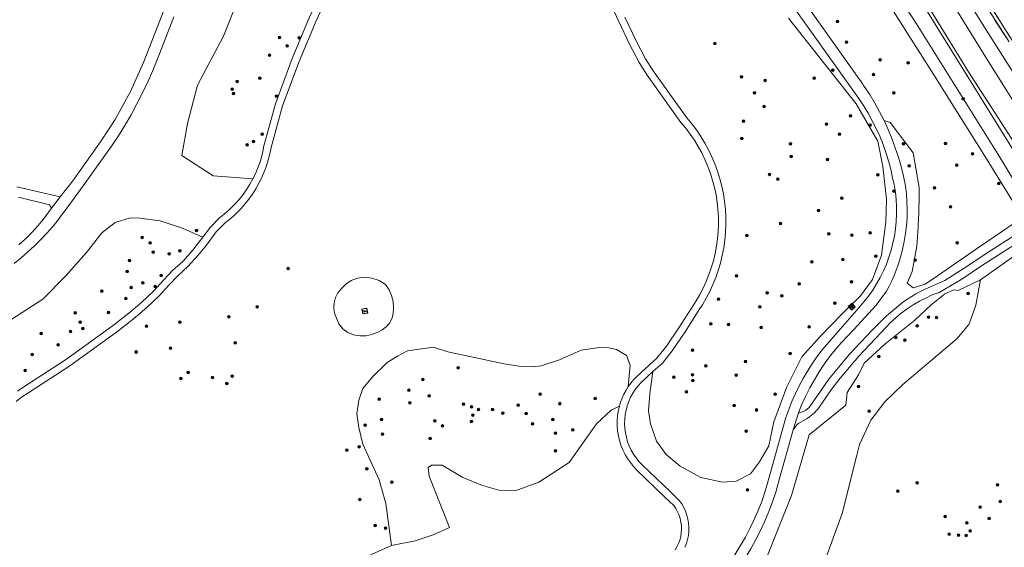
# Model space of a CAD drawing. Header units: metres. Extents: x 94279 to 96109, y 461866 to 463040.
# Tile 48 of 175: x 94889 to 95088, y 462165 to 462272. Entities that reach past the tile are written whole.
import ezdxf

# ---------------------------------------------------------------- set-up
doc = ezdxf.new("R2010")
doc.units = ezdxf.units.M
doc.layers.get('0').update_dxf_attribs({"linetype": 'CONTINUOUS'})
for name, color, linetype, lineweight in [('Q_BOOM_0', 251, 'CONTINUOUS', 13), ('Q_INSPECTIE_OF_RIOOLPUT_0', 251, 'CONTINUOUS', 13), ('Q_SPEELVOORZIENING_0', 251, 'CONTINUOUS', 13), ('T_CULTUURGRENS_0', 251, 'CONTINUOUS', 13), ('T_HEK_LIJN_0', 251, 'CONTINUOUS', 13), ('V_WEGGRENS_0', 251, 'CONTINUOUS', 13), ('W_WATERGRENS_0', 251, 'CONTINUOUS', 13)]:
    doc.layers.add(name, color=color, linetype=linetype, lineweight=lineweight)

# ---------------------------------------------------------------- blocks, each defined once
blk = doc.blocks.new('Q_INSPECTIE_OF_RIOOLPUT')
blk.add_lwpolyline([(-0.5, 0.5), (0.5, 0.5), (0.5, -0.5), (-0.5, -0.5)], close=True)
for points in [[(-0.44, 0.46), (0.44, 0.46, -0.414214), (0.46, 0.44), (0.46, -0.44, -0.414214), (0.44, -0.46), (-0.44, -0.46, -0.414214), (-0.46, -0.44), (-0.46, 0.44), (-0.46, 0.44), (-0.46, 0.45), (-0.46, 0.45), (-0.46, 0.45), (-0.46, 0.45), (-0.46, 0.45), (-0.46, 0.45), (-0.46, 0.46), (-0.46, 0.46), (-0.46, 0.46), (-0.45, 0.46), (-0.45, 0.46), (-0.45, 0.46), (-0.45, 0.46), (-0.45, 0.46), (-0.45, 0.46), (-0.44, 0.46), (-0.44, 0.46)], [(-0.34, 0.1, 0.380426), (-0.28, -0.18)], [(-0.01, 0.27, 0.240218), (-0.34, 0.1)], [(-0.19, 0.04, 0.853344), (-0.19, -0.03)], [(0.33, 0.11, 0.240191), (-0.01, 0.27)], [(0.18, -0.03, 0.849746), (0.18, 0.04)], [(0.27, -0.18, 0.380426), (0.33, 0.11)], [(-0.28, -0.18, 0.148452), (0.01, -0.26)], [(0.01, -0.26, 0.131742), (0.27, -0.18)]]:
    blk.add_lwpolyline(points, format="xyb")
for points in [[(-0.19, 0.04), (0.18, 0.04)], [(0.18, -0.03), (-0.19, -0.03)]]:
    blk.add_lwpolyline(points)
blk = doc.blocks.new('Q_SPEELVOORZIENING')
blk.add_lwpolyline([(-0.5, 0.5), (0.5, 0.5), (0.5, -0.5), (-0.5, -0.5)], close=True)
for points in [[(-0.44, 0.46), (0.44, 0.46, -0.414214), (0.46, 0.44), (0.46, -0.44, -0.414214), (0.44, -0.46), (-0.44, -0.46, -0.414214), (-0.46, -0.44), (-0.46, 0.44), (-0.46, 0.44), (-0.46, 0.45), (-0.46, 0.45), (-0.46, 0.45), (-0.46, 0.45), (-0.46, 0.45), (-0.46, 0.45), (-0.46, 0.46), (-0.46, 0.46), (-0.46, 0.46), (-0.45, 0.46), (-0.45, 0.46), (-0.45, 0.46), (-0.45, 0.46), (-0.45, 0.46), (-0.45, 0.46), (-0.44, 0.46), (-0.44, 0.46)], [(-0.36, 0.2, 1.168313), (-0.39, 0.14)], [(-0.09, 0.02, 0.778987), (-0.04, -0.17)], [(-0.04, -0.17, 0.508825), (0.06, -0.04)], [(0.36, -0.16, 1.031322), (0.38, -0.1)]]:
    blk.add_lwpolyline(points, format="xyb")
for points in [[(-0.39, 0.14), (-0.09, 0.02)], [(-0.36, 0.2), (0.38, -0.1)], [(0.06, -0.04), (0.36, -0.16)]]:
    blk.add_lwpolyline(points)
blk = doc.blocks.new('Q_BOOM')
for radius in [0.27, 0.18, 0.09]:
    blk.add_circle((0, 0), radius)

msp = doc.modelspace()

# ---------------------------------------------------------------- linework, layer by layer
at = {"layer": 'T_CULTUURGRENS_0'}
for points in [[(95089.41, 462267.29), (95086.55, 462271.81), (95075.18, 462289.61), (95063.22, 462308.51), (95061.25, 462311.86)], [(95054.13, 462292.31), (95074.18, 462260.65), (95084.98, 462243.46), (95090.17, 462235.02), (95091.54, 462232.28), (95091.08, 462231.08), (95083.03, 462225.6), (95075.18, 462220.15), (95072.44, 462218.33), (95070.05, 462217.57), (95068.83, 462218.52), (95069.84, 462220.92), (95070.78, 462226.02), (95070.95, 462228.85), (95071.18, 462232.78), (95071.26, 462236.21), (95071.25, 462237.88), (95070.04, 462244.85), (95065.36, 462251), (95064.15, 462251.42)], [(94936.55, 462239.59), (94928.55, 462240.22), (94922.22, 462244.35), (94923.32, 462250.82), (94925.39, 462258.53), (94930.62, 462268.44), (94933.51, 462275.73)], [(95072.5, 462275.36), (95081.07, 462261.45), (95091.23, 462245.68)], [(95044.82, 462272.08), (95058.5, 462254.77), (95061.25, 462250), (95062.86, 462247.25), (95063.92, 462242.13), (95064.67, 462235.51), (95064.52, 462230.85), (95063.62, 462224.23), (95061.81, 462219.26), (95059.41, 462215.95), (95055.65, 462212.34), (95051.28, 462207.83), (95047.52, 462203.62), (95044.52, 462197.6), (95041.86, 462190.51), (95040.86, 462185.7), (95038.98, 462182.42), (95037.16, 462180.01), (95034.23, 462178.55), (95031.47, 462178.31), (95027.14, 462179.25), (95022.91, 462181.54), (95020.1, 462183.94), (95018.16, 462186.58), (95016.93, 462190.1), (95016.52, 462192.74), (95016.81, 462196.2), (95017.42, 462200.66)], [(94877.37, 462176.12), (94876.49, 462174.53), (94873.38, 462172.48), (94870.62, 462171.71), (94868.22, 462171.89), (94866.34, 462174.12), (94861.94, 462186.2), (94861.83, 462190.6), (94862.82, 462192.77), (94865.29, 462195.99), (94869.22, 462200.04), (94876.37, 462204.62), (94886.69, 462210.54), (94894.08, 462215.29), (94898.66, 462219.93), (94902.94, 462224.73), (94906.05, 462228.72), (94908.69, 462230.78), (94911.74, 462231.71), (94913.73, 462231.66), (94917.84, 462231.13), (94922.12, 462229.72), (94926.47, 462227.84)], [(95083.67, 462219.22), (95092.2, 462225.26), (95092.95, 462226.01), (95093.99, 462226.39), (95095.78, 462226.39), (95097.1, 462225.82), (95104.06, 462214.81), (95107.73, 462210), (95111.5, 462204.73), (95120.06, 462189.95), (95124.77, 462177.33), (95126.56, 462173.57), (95128.16, 462171.78), (95128.82, 462171.78), (95129.66, 462170.65), (95130.23, 462169.24), (95130.13, 462167.73), (95129.1, 462166.22), (95128.54, 462165.57)], [(95083.67, 462219.22), (95079.12, 462217.07), (95078.18, 462217.16), (95076.39, 462216.31), (95073.66, 462214.15), (95070.37, 462211.04), (95064.34, 462206.24), (95060.1, 462202.38), (95058.98, 462200.02), (95056.72, 462196.45), (95056.43, 462193.9), (95049, 462187.88), (95045.42, 462175.63), (95039.78, 462161.52), (95032.62, 462147.55), (95022.3, 462141.22), (95022.22, 462139.06)], [(95052.61, 462163.49), (95055.7, 462172.03), (95058.65, 462183.76), (95059.21, 462185.94), (95061.47, 462190.88), (95064.34, 462194.58), (95067.95, 462198.04), (95078.84, 462207.3), (95081.32, 462210.22), (95082.01, 462212.15), (95082.71, 462214.1), (95083.67, 462219.22)], [(94964.58, 462165.56), (94963.41, 462174), (94962.12, 462178.81), (94958.78, 462186.02), (94957.96, 462189.37), (94957.55, 462192.18), (94957.96, 462194.88), (94958.78, 462197.23), (94960.71, 462199.63), (94963.7, 462202.51), (94965.76, 462203.8), (94967.81, 462204.85), (94973.09, 462205.61), (94975.96, 462204.68), (94987.34, 462202.27), (94990.8, 462201.69), (94993.15, 462201.63), (94994.85, 462201.86), (94998.54, 462203.03), (95001.12, 462204.21), (95002.94, 462204.97), (95006.17, 462205.5), (95008.16, 462205.56), (95010.04, 462205.15), (95012.09, 462203.91), (95012.85, 462201.98), (95012.45, 462197.63)], [(94964.58, 462165.56), (94969.39, 462166.44), (94973.03, 462167.67), (94976.31, 462169.19), (94972.21, 462179.51), (94971.97, 462181.27), (94972.68, 462181.74), (94974.79, 462181.74), (94979.01, 462179.28), (94983, 462177.64), (94986.28, 462176.7), (94989.57, 462176.58), (94994.38, 462178.34), (95000.48, 462182.33), (95006.05, 462190.13), (95009.04, 462192.95), (95010.65, 462193.67)], [(94950.74, 462152.65), (94952.97, 462158.55), (94956.66, 462161.99), (94964.58, 462165.56)]]:
    msp.add_lwpolyline(points, dxfattribs=at)
at = {"layer": 'T_HEK_LIJN_0'}
msp.add_line((95086.55, 462271.68), (95089.41, 462267.29), dxfattribs=at)
at = {"layer": 'V_WEGGRENS_0'}
for p, q in [((94895.85, 462233.66), (94897.62, 462236)), ((95045.77, 462188.92), (95046.86, 462192.35))]:
    msp.add_line(p, q, dxfattribs=at)
for points in [[(94897.62, 462236), (94900.13, 462239.25), (94905.91, 462247.3), (94908.73, 462251.63), (94911.79, 462257.25), (94914.42, 462263.14), (94919.38, 462275.71), (94922.88, 462283.86), (94927.04, 462292.3), (94930.62, 462298.84), (94934.3, 462304.89), (94939.31, 462312.71), (94943.31, 462318.1), (94945.94, 462321.15), (94948.78, 462324.07), (94953.04, 462328.12)], [(95155.74, 462165.39), (95144.32, 462183.54), (95114.2, 462230.76), (95101.45, 462250), (95088.88, 462269.39), (95068.66, 462301.62), (95061.94, 462312.23), (95061.77, 462312.19)], [(95053.23, 462306.87), (95052.86, 462305.87), (95060.5, 462293.67), (95070.85, 462276.68), (95073.24, 462272.8), (95087.7, 462249.62), (95098.01, 462232.92)], [(95095.02, 462231.07), (95090.74, 462238.75), (95087.19, 462244.52), (95070.68, 462270.93), (95056.81, 462292.14), (95056.53, 462292.38), (95056.22, 462292.56), (95055.87, 462292.68), (95055.51, 462292.73), (95055.14, 462292.72), (95054.79, 462292.64), (95054.45, 462292.5), (95054.13, 462292.31)], [(95042, 462284.71), (95041.96, 462284.61), (95041.94, 462284.5), (95041.94, 462284.38), (95041.97, 462284.27), (95042.01, 462284.17), (95045.43, 462279.07), (95059.86, 462258.72), (95060.01, 462258.51), (95060.16, 462258.29), (95061.25, 462256.63), (95062.28, 462254.93), (95063.25, 462253.19), (95064.15, 462251.42)], [(94936.55, 462239.59), (94937.06, 462240.65), (94937.52, 462241.74), (94937.93, 462242.85), (94938.27, 462243.97), (94938.56, 462245.12), (94938.78, 462246.27), (94941.13, 462254.8), (94944.52, 462263.92), (94947.96, 462272.15), (94948.85, 462274.1), (94949.81, 462276.01), (94950.82, 462277.9)], [(95012.75, 462266.71), (95010.38, 462271.66), (95007.86, 462277.35)], [(95032.83, 462161.74), (95036.11, 462167.22), (95037.05, 462168.97), (95037.91, 462170.76), (95038.7, 462172.58), (95039.42, 462174.43), (95040.07, 462176.3), (95040.32, 462177.19), (95041.18, 462180.28), (95044.31, 462191.41), (95044.89, 462193.04), (95045.53, 462194.65), (95046.24, 462196.23), (95046.99, 462197.78), (95047.81, 462199.3), (95048.68, 462200.79), (95049.61, 462202.25), (95050.59, 462203.68), (95051.62, 462205.06), (95055.26, 462209.23), (95059.05, 462213.56), (95060.09, 462214.76), (95061.01, 462215.92), (95061.86, 462217.14), (95062.65, 462218.39), (95063.37, 462219.68), (95064.03, 462221.01), (95064.62, 462222.37), (95065.13, 462223.76), (95065.58, 462225.18), (95065.95, 462226.61), (95066.25, 462228.06), (95066.47, 462229.53), (95066.62, 462231), (95066.68, 462232.48), (95066.68, 462233.97), (95066.6, 462235.45), (95066.44, 462236.92), (95066.2, 462238.38), (95065.89, 462239.83), (95065.51, 462241.55), (95065.06, 462243.24), (95064.54, 462244.92), (95063.95, 462246.58), (95063.29, 462248.21), (95062.56, 462249.81), (95061.77, 462251.37), (95060.92, 462252.91), (95060, 462254.41), (95059.02, 462255.87), (95043.78, 462277.31)], [(94950.21, 462273.46), (94949.34, 462271.56), (94945.92, 462263.36), (94942.56, 462254.34), (94940.25, 462245.95), (94940, 462244.7), (94939.68, 462243.46), (94939.3, 462242.24), (94938.86, 462241.04), (94938.36, 462239.87), (94937.79, 462238.73), (94937.16, 462237.62), (94936.48, 462236.54), (94935.74, 462235.5), (94934.94, 462234.5), (94934.1, 462233.54), (94933.2, 462232.63), (94932.76, 462232.22), (94932.31, 462231.82), (94931.85, 462231.42), (94931.38, 462231.04), (94930.9, 462230.67), (94929.14, 462228.9), (94927.15, 462226.23), (94925.48, 462224.18), (94923.44, 462221.89), (94921.38, 462220.03), (94919.56, 462218.15), (94917.63, 462215.95), (94915.12, 462213.61), (94912.39, 462211.29), (94908.99, 462208.65), (94899.53, 462201.83), (94891.06, 462196.3), (94889.8, 462195.47), (94888.7, 462194.66)], [(94920.59, 462272.33), (94917.65, 462264.91), (94916.31, 462261.52), (94915.31, 462259.24), (94914.24, 462256.99), (94913.12, 462254.76), (94911.92, 462252.58), (94910.67, 462250.42), (94909.36, 462248.3), (94907.98, 462246.22), (94902.27, 462238.2), (94898.59, 462233.22), (94897.83, 462232.2)], [(95011.75, 462272.29), (95014.1, 462267.38), (95015.93, 462263.85), (95017.49, 462261.44), (95024.28, 462251.94), (95025.28, 462250.74), (95026.22, 462249.49), (95027.11, 462248.19), (95027.92, 462246.85), (95028.67, 462245.47), (95029.35, 462244.06), (95029.96, 462242.62), (95030.5, 462241.14), (95030.97, 462239.65), (95031.36, 462238.13), (95031.67, 462236.59), (95031.91, 462235.04), (95032.08, 462233.48), (95032.16, 462231.92), (95032.17, 462230.35), (95032.11, 462228.78), (95031.96, 462227.22), (95031.74, 462225.67), (95031.45, 462224.13), (95031.07, 462222.6), (95030.64, 462221.13), (95030.13, 462219.68), (95029.55, 462218.25), (95028.91, 462216.86), (95028.2, 462215.5), (95027.42, 462214.17), (95026.94, 462213.42), (95023.94, 462208.71), (95021.35, 462204.89), (95019.35, 462202.4), (95017.42, 462200.66)], [(95012.45, 462197.63), (95012.71, 462198), (95012.97, 462198.35), (95013.25, 462198.7), (95013.54, 462199.04), (95013.84, 462199.37), (95015.14, 462200.56), (95018.23, 462203.4), (95020.14, 462205.78), (95022.69, 462209.54), (95025.68, 462214.23), (95026.15, 462214.97), (95026.89, 462216.24), (95027.58, 462217.55), (95028.19, 462218.89), (95028.74, 462220.26), (95029.23, 462221.65), (95029.65, 462223.07), (95030, 462224.52), (95030.27, 462225.99), (95030.48, 462227.47), (95030.62, 462228.96), (95030.68, 462230.45), (95030.66, 462231.94), (95030.58, 462233.44), (95030.42, 462234.92), (95030.18, 462236.4), (95029.88, 462237.86), (95029.5, 462239.31), (95029.06, 462240.73), (95028.54, 462242.14), (95027.95, 462243.51), (95027.3, 462244.85), (95026.59, 462246.17), (95025.8, 462247.44), (95024.96, 462248.67), (95024.06, 462249.86), (95023.1, 462251.01), (95016.25, 462260.59), (95014.63, 462263.1), (95012.75, 462266.71)], [(95064.15, 462251.42), (95064.98, 462249.61), (95065.74, 462247.77), (95066.43, 462245.91), (95067.05, 462244.02), (95067.59, 462242.1), (95068.07, 462240.17), (95068.47, 462238.22), (95068.66, 462236.62), (95068.78, 462235.01), (95068.83, 462233.39), (95068.8, 462231.77), (95068.69, 462230.15), (95068.5, 462228.55), (95068.24, 462226.95), (95067.9, 462225.37), (95067.49, 462223.8), (95067, 462222.26), (95066.61, 462221.16), (95066.17, 462220.08), (95065.7, 462219.01), (95065.2, 462217.96), (95064.66, 462216.93), (95062.58, 462214.11), (95058.07, 462209.15), (95056.76, 462207.85), (95055.5, 462206.49), (95054.3, 462205.09), (95053.15, 462203.63), (95052.06, 462202.14), (95051.03, 462200.6), (95050.07, 462199.02), (95049.17, 462197.4), (95048.33, 462195.75), (95047.56, 462194.06), (95046.86, 462192.35)], [(94926.47, 462227.84), (94928, 462229.88), (94929.91, 462231.81), (94930.37, 462232.16), (94930.82, 462232.52), (94931.25, 462232.89), (94931.68, 462233.27), (94932.1, 462233.66), (94932.98, 462234.54), (94933.8, 462235.47), (94934.57, 462236.44), (94935.29, 462237.46), (94935.95, 462238.51), (94936.55, 462239.59)], [(94888.85, 462237.98), (94897.62, 462236)], [(94895.85, 462233.66), (94895.43, 462234.34), (94889.21, 462235.93)], [(94889.27, 462226.28), (94890.59, 462227.5), (94891.86, 462228.78), (94893.08, 462230.12), (94894.23, 462231.5), (94895.85, 462233.66)], [(94897.83, 462232.2), (94897.26, 462231.43), (94896.12, 462230.02), (94894.93, 462228.66), (94893.69, 462227.34), (94892.41, 462226.06), (94891.08, 462224.84), (94889.71, 462223.66), (94888.29, 462222.54)], [(95046.86, 462192.35), (95047.34, 462192.43), (95047.8, 462192.59), (95048.24, 462192.8), (95048.64, 462193.08), (95049, 462193.41), (95052.99, 462199.17), (95057.18, 462204.16), (95061.72, 462209.02), (95064.57, 462211.84), (95067.86, 462214.6), (95068.73, 462215.23), (95069.63, 462215.81), (95070.55, 462216.36), (95071.49, 462216.86), (95072.46, 462217.33), (95076.43, 462219.08), (95080.33, 462221.54), (95085.75, 462225.11), (95095.02, 462231.07)], [(95095.84, 462229.74), (95083.65, 462221.88), (95079.89, 462219.33), (95075.26, 462216.68), (95073.9, 462216.15), (95072.58, 462215.54), (95071.29, 462214.87), (95070.03, 462214.13), (95068.82, 462213.33), (95067.64, 462212.47), (95066.52, 462211.55), (95065.44, 462210.57), (95063.48, 462208.48), (95059.05, 462203.78), (95055.27, 462199.37), (95053.46, 462197), (95052.26, 462195.22), (95050.86, 462193.14), (95050.45, 462192.71), (95050.02, 462192.29), (95049.56, 462191.91), (95049.08, 462191.55), (95048.58, 462191.22), (95046.84, 462190.18), (95046.59, 462189.96), (95046.36, 462189.72), (95046.15, 462189.47), (95045.95, 462189.2), (95045.77, 462188.92)], [(94888.96, 462196.72), (94890.26, 462197.57), (94898.69, 462203.07), (94908.09, 462209.85), (94911.45, 462212.46), (94914.13, 462214.73), (94916.55, 462216.99), (94918.46, 462219.17), (94920.34, 462221.11), (94922.37, 462222.94), (94924.34, 462225.15), (94926.47, 462227.84)], [(94964.09, 462217.22), (94963.4, 462218.27), (94962.06, 462219.05), (94960.58, 462219.55), (94959.03, 462219.74), (94957.7, 462219.56), (94956.45, 462219.09), (94955.32, 462218.36), (94954.39, 462217.4), (94953.74, 462216.56), (94953.27, 462215.61), (94953, 462214.59), (94952.93, 462213.53), (94953.09, 462212.48), (94953.44, 462211.48), (94953.93, 462210.31), (94954.72, 462209.3), (94955.74, 462208.54), (94956.91, 462208.12), (94958.15, 462207.91), (94959.4, 462207.93), (94960.63, 462208.18), (94961.79, 462208.64), (94962.7, 462209.08), (94963.5, 462209.69), (94964.15, 462210.47), (94964.62, 462211.36), (94964.9, 462212.33), (94965.01, 462213.58), (94964.9, 462214.84), (94964.6, 462216.06), (94964.09, 462217.22)], [(95017.42, 462200.66), (95016.14, 462199.49), (95015.04, 462198.5), (95014.42, 462197.81), (95013.86, 462197.08), (95013.36, 462196.3), (95012.92, 462195.49), (95012.54, 462194.65), (95012.23, 462193.78), (95011.99, 462192.88), (95011.82, 462191.98), (95011.73, 462191.06), (95011.7, 462190.13), (95011.75, 462189.21), (95011.87, 462188.3), (95012.06, 462187.39), (95012.32, 462186.51), (95012.64, 462185.64), (95013.04, 462184.81), (95013.5, 462184.01), (95014.02, 462183.24), (95014.6, 462182.52), (95015.23, 462181.85), (95020.88, 462176.42), (95022.76, 462174.61), (95023.24, 462173.93), (95023.66, 462173.21), (95024.01, 462172.45), (95024.29, 462171.67), (95024.5, 462170.86), (95024.64, 462170.04), (95024.7, 462169.21), (95024.69, 462168.38), (95024.6, 462167.55), (95024.43, 462166.73), (95024.2, 462165.93), (95023.89, 462165.16)], [(95010.65, 462193.67), (95010.9, 462194.5), (95011.21, 462195.32), (95011.57, 462196.12), (95011.99, 462196.89), (95012.45, 462197.63)], [(95021.9, 462164.66), (95022.28, 462165.29), (95022.6, 462165.95), (95022.85, 462166.64), (95023.04, 462167.35), (95023.15, 462168.07), (95023.2, 462168.81), (95023.18, 462169.54), (95023.09, 462170.27), (95022.93, 462170.99), (95022.7, 462171.68), (95022.41, 462172.36), (95022.05, 462173), (95021.64, 462173.61), (95019.92, 462175.26), (95014.19, 462180.77), (95013.5, 462181.5), (95012.87, 462182.27), (95012.3, 462183.09), (95011.79, 462183.95), (95011.35, 462184.85), (95010.97, 462185.78), (95010.67, 462186.74), (95010.44, 462187.71), (95010.29, 462188.7), (95010.21, 462189.7), (95010.21, 462190.7), (95010.28, 462191.7), (95010.43, 462192.69), (95010.65, 462193.67)], [(95045.77, 462188.92), (95043.01, 462179.05), (95042.24, 462176.3), (95041.59, 462174.33), (95040.86, 462172.38), (95040.06, 462170.45), (95039.18, 462168.56), (95038.24, 462166.71), (95037.22, 462164.89), (95036.14, 462163.11), (95034.98, 462161.38), (95034.34, 462160.25), (95033.63, 462159.17)]]:
    msp.add_lwpolyline(points, dxfattribs=at)
at = {"layer": 'W_WATERGRENS_0'}
for points in [[(95100.82, 462238.6), (95093.27, 462250.5), (95084.97, 462263.73), (95076.36, 462277.76), (95075.15, 462279.57), (95067.84, 462290.5), (95064.01, 462297.01), (95059.96, 462303.58), (95056.84, 462308.5), (95056.57, 462308.95)], [(95058.89, 462310.4), (95059.23, 462309.86), (95063.74, 462302.92), (95065.73, 462299.53), (95075.17, 462285.06), (95085.13, 462269.16), (95105.49, 462237.05), (95114.99, 462223.81), (95117.88, 462219.32), (95123.74, 462210.26), (95132.32, 462196.78), (95136.75, 462189.5), (95140.86, 462182.17), (95142.41, 462179.18)]]:
    msp.add_lwpolyline(points, dxfattribs=at)

# ---------------------------------------------------------------- block references
at = {"layer": 'Q_BOOM_0'}
for p, rotation in [((95054.74, 462271.39), 125.3337030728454), ((94941.97, 462268.19), 67.30652822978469), ((94943.49, 462266.47), 67.30652822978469), ((94945.91, 462268.14), 67.3065282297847), ((95029.92, 462266.94), 125.5736342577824), ((95056.57, 462267.23), 125.3337030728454), ((94939.95, 462264.58), 69.60731782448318), ((95063.36, 462263.69), 125.3337030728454), ((95069.01, 462263.04), 122.3528687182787), ((95053.8, 462261.56), 128.3426260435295), ((95062, 462260.67), 125.3337030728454), ((94933.36, 462259.32), 62.17502443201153), ((94937.97, 462259.95), 69.60731782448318), ((95035.35, 462260.23), 129.8289475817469), ((95040.12, 462259.52), 128.3426260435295), ((95050.05, 462259.94), 128.3426260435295), ((94932.4, 462257.71), 62.17502443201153), ((94932.65, 462256.86), 62.17502443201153), ((95037.95, 462257.01), 124.1661707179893), ((95066.13, 462256.98), 119.0406069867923), ((94941.31, 462256.31), 69.60731782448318), ((95080.14, 462255.77), 122.0227350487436), ((95039.89, 462254.21), 121.3585478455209), ((95035.72, 462251.29), 121.3585478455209), ((95052.49, 462250.7), 128.3426260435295), ((95057.39, 462252.36), 119.9539137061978), ((95061.32, 462250.45), 119.9539137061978), ((94938.46, 462248.64), 74.58968867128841), ((95055.12, 462248.66), 119.9539137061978), ((94935.37, 462246.48), 78.9474249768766), ((94936.68, 462247.15), 74.58968867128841), ((95035.39, 462247.76), 115.7318949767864), ((95045.22, 462246.69), 128.3426260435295), ((95068.09, 462246.71), 127.1975357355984), ((95076.57, 462246.74), 122.1367280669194), ((95082.06, 462244.7), 122.1367280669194), ((95045.36, 462244.12), 104.4349242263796), ((95052.7, 462243.52), 120.36896936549), ((95041.02, 462240.52), 104.4349242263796), ((95069.21, 462242.27), 99.91647031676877), ((95078.83, 462242.4), 122.1367280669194), ((95042.68, 462239.54), 101.6252137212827), ((95062.88, 462240.44), 96.48074333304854), ((95087.32, 462238.66), 121.6022005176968), ((95066.16, 462237.16), 99.08722204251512), ((95074.34, 462237.79), 90.34226462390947), ((95055.63, 462235.72), 96.48074333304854), ((95050.91, 462233.22), 88.14605722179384), ((95077.57, 462233.94), 88.6631182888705), ((94925.14, 462229.16), 156.6126815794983), ((95043.2, 462230.57), 90.36540180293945), ((95061.35, 462228.68), 82.24101367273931), ((94914.16, 462227.79), 172.6724167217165), ((94915.77, 462226.66), 172.6724167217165), ((95036.44, 462228.17), 84.7328187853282), ((95053, 462228.5), 82.24101367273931), ((95057.66, 462228.24), 82.24101367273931), ((95078.92, 462226.67), 34.76114061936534), ((94916.38, 462224.82), 45.93033685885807), ((94921.77, 462225.05), 48.32294366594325), ((94911.62, 462223.12), 48.70402349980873), ((94919.65, 462224.46), 42.11915865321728), ((95049.58, 462222.87), 43.84196057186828), ((95055.79, 462223.29), 70.02152643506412), ((95062.5, 462223.99), 70.02152643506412), ((95070.41, 462223.18), 79.574539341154), ((94911.16, 462220.89), 43.03599420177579), ((94943.66, 462221.47), 63.67670173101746), ((94914.29, 462218.62), 43.03599420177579), ((94918.03, 462220.09), 45.93033685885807), ((95034.35, 462220), 70.7398603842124), ((95057.6, 462218.81), 53.98703857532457), ((94906.03, 462216.92), 37.83355503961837), ((94911.96, 462217.64), 43.03599420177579), ((94916.83, 462217.88), 48.70402349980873), ((95040.51, 462216.59), 70.7398603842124), ((95047.02, 462218.4), 45.97474118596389), ((94910.89, 462215.41), 40.27754314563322), ((95030.7, 462215.29), 62.41846369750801), ((95043.49, 462215.99), 45.97474118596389), ((95081.14, 462216.44), 25.32344682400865), ((94907.34, 462212.61), 37.8335550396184), ((94937.45, 462213.78), 98.23702583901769), ((95039.04, 462213.75), 65.18580301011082), ((95054.2, 462214.51), 43.84196057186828), ((94900.66, 462212.54), 35.80872985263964), ((94901.63, 462210.67), 35.80872985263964), ((94921.79, 462210.68), 43.02832036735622), ((94931.68, 462211.76), 42.12228226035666), ((95073.13, 462211.7), 43.32662643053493), ((95074.72, 462211.57), 43.32662643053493), ((94899.69, 462208.8), 35.80872985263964), ((94902.16, 462209.37), 35.80872985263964), ((94915.02, 462209.82), 40.27675971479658), ((95029.14, 462210.31), 57.48151446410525), ((95032.68, 462210.18), 57.46493284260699), ((95039.28, 462209.57), 48.2518642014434), ((95048.99, 462209.69), 48.2518642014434), ((95070.85, 462209.9), 38.55991707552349), ((94893.78, 462208.37), 32.73679366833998), ((95066.56, 462207.53), 38.55991707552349), ((95068.38, 462207.01), 38.55991707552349), ((94897.17, 462206.11), 35.80872985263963), ((94912.98, 462204.63), 37.84227391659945), ((94919.93, 462205.38), 40.27675971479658), ((94933, 462206.47), 45.93004459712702), ((95025.46, 462204.99), 55.8802307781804), ((94891.93, 462204.13), 33.12792875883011), ((95036.14, 462202.7), 63.44256591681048), ((95045.18, 462204.33), 63.44256591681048), ((95063.09, 462203.7), 42.34832961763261), ((94890.5, 462200.92), 33.12792875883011), ((94978.04, 462201.46), 168.0649069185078), ((95028.09, 462201.82), 55.88023077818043), ((94922.02, 462199.26), 40.27675971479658), ((94923.49, 462200.49), 40.27675971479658), ((94928.37, 462199.48), 43.02832036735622), ((94932.38, 462199.76), 43.02832036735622), ((94970.93, 462199.04), 8.215192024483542), ((95021.65, 462199.55), 42.17268288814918), ((95025.4, 462200.04), 51.22812190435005), ((95025.5, 462198.88), 51.22812190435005), ((95034.28, 462199.93), 69.43420954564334), ((94931.3, 462198.25), 43.02832036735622), ((94968.11, 462196.89), 32.14314930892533), ((95059, 462197.66), 57.73339382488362), ((94962.1, 462195.1), 70.71212955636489), ((94972.2, 462195.78), 8.215192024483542), ((94994.6, 462196.11), 7.832795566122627), ((95005.75, 462195.24), 43.27385436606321), ((95024.19, 462196.57), 82.17628926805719), ((95042.11, 462196.12), 69.43420954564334), ((94968.3, 462194.39), 43.85716672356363), ((94979.16, 462194.08), 168.0649069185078), ((94980.74, 462193.52), 168.0649069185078), ((94982.14, 462192.98), 168.0649069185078), ((94985.02, 462193.01), 168.0649069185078), ((94990.2, 462193.89), 170.3900915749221), ((94998.58, 462194.19), 54.45954288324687), ((95033.87, 462193.84), 69.43420954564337), ((95038.38, 462192.91), 69.43420954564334), ((94962.55, 462191), 98.28676454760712), ((94981.02, 462191.89), 168.0649069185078), ((94987.08, 462192.25), 170.3900915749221), ((94991.8, 462192.21), 178.5593612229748), ((94997.18, 462190.97), 54.45954288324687), ((95061.15, 462192.65), 52.20013720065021), ((94959.23, 462189.85), 98.28676454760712), ((94973.31, 462190.72), 180), ((94974.92, 462189.68), 180), ((94980.77, 462190.59), 149.7477809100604), ((94993.11, 462190.12), 54.45954288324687), ((95001.25, 462188.9), 54.45954288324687), ((94962.77, 462188.03), 103.7980674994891), ((94972.39, 462187.14), 180), ((94997.71, 462188.23), 54.45954288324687), ((95036.29, 462188.63), 78.28975618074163), ((94955.56, 462184.79), 114.8697560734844), ((94958.04, 462185.5), 114.8697560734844), ((94997.72, 462184.66), 33.18635738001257), ((94959.6, 462181), 114.8697560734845), ((94964.68, 462178.31), 105.0129400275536), ((95036.52, 462176.75), 26.55723669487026), ((95070.82, 462178.19), 75.87527157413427), ((95087.11, 462177.79), 40.37522551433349), ((94958.19, 462174.8), 105.0129400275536), ((95066.92, 462176.52), 75.87527157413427), ((95083.6, 462173.3), 75.87527157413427), ((95087.65, 462174.42), 156.1378765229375), ((95076.48, 462171.41), 75.87527157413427), ((95085.39, 462170.99), 150.7475746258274), ((94961.29, 462169.57), 97.90679295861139), ((94963.39, 462169.02), 97.90679295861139), ((95080.91, 462170.12), 150.7475746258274), ((95077.34, 462167.79), 150.7475746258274), ((95079.23, 462167.64), 150.7475746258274), ((95080.76, 462167.58), 150.7475746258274), ((95081.58, 462168.47), 150.7475746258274)]:
    msp.add_blockref('Q_BOOM', p, dxfattribs=dict(at, rotation=rotation))
at = {"layer": 'Q_INSPECTIE_OF_RIOOLPUT_0', "rotation": 43.84196057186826}
msp.add_blockref('Q_INSPECTIE_OF_RIOOLPUT', (95057.62, 462213.8), dxfattribs=at)
at = {"layer": 'Q_SPEELVOORZIENING_0', "rotation": 11.28301198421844}
msp.add_blockref('Q_SPEELVOORZIENING', (94959.2, 462212.9), dxfattribs=at)

doc.saveas('drawing.dxf')
